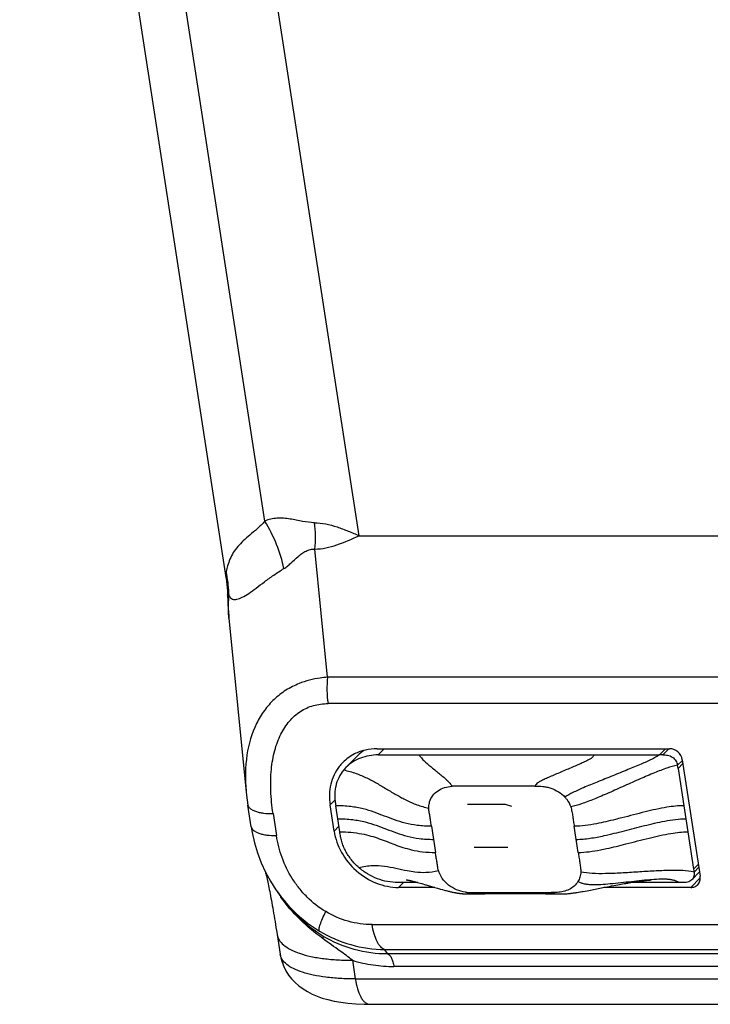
# Model space of a CAD drawing. Header units: millimetres. Extents: x 0 to 594, y 0 to 420.
# Tile 38 of 44: x 438 to 463, y 289 to 326. Entities that reach past the tile are written whole.
import ezdxf

# ---------------------------------------------------------------- set-up
doc = ezdxf.new("R2010")
doc.units = ezdxf.units.MM
doc.header["$LTSCALE"] = 32.67
doc.layers.get('0').update_dxf_attribs({"linetype": 'CONTINUOUS'})

msp = doc.modelspace()

# ---------------------------------------------------------------- linework, layer by layer
at = {"color": 7, "linetype": 'CONTINUOUS'}
for p, q in [((437.58699, 355.32503), (445.29757, 305.22896)), ((450.27866, 306.78998), (443.69828, 349.54307)), ((450.27866, 306.78998), (504.01592, 306.78998)), ((445.29749, 305.22946), (445.2975, 305.22939)), ((445.35606, 304.57863), (445.35605, 304.5788)), ((445.35623, 304.57876), (445.35767, 304.52908)), ((445.40786, 303.70564), (446.05747, 297.20135)), ((450.95213, 298.82528), (461.87779, 298.82528)), ((450.22756, 298.5721), (449.78186, 298.11973)), ((459.05376, 298.59096), (461.50206, 298.59095)), ((461.62455, 298.5914), (461.50197, 298.5915)), ((462.35668, 298.40678), (463.02658, 294.0544)), ((449.78186, 298.11973), (449.701, 298.03055)), ((462.19836, 298.08668), (462.41268, 296.69364)), ((446.24559, 295.89758), (446.11922, 296.7186)), ((449.34252, 295.74052), (449.19166, 296.72066)), ((449.55322, 295.71676), (449.4029, 296.69324)), ((454.33135, 296.74684), (455.73902, 296.74684)), ((455.73902, 296.74684), (455.97304, 296.67044)), ((462.41268, 296.69364), (462.56292, 295.71714)), ((462.56292, 295.71714), (462.77703, 294.32547)), ((454.57829, 295.14248), (455.83778, 295.14248)), ((462.7116, 293.92197), (463.00165, 294.21637)), ((452.04234, 293.91982), (452.04598, 293.91941)), ((452.04598, 293.91941), (452.05052, 293.91886)), ((452.05052, 293.91886), (452.05554, 293.91822)), ((452.05554, 293.91822), (452.06091, 293.91749)), ((452.06091, 293.91749), (452.06656, 293.91668)), ((452.06656, 293.91668), (452.07247, 293.91579)), ((452.07247, 293.91579), (452.07863, 293.91483)), ((452.07863, 293.91483), (452.08502, 293.9138)), ((452.08502, 293.9138), (452.09163, 293.91269)), ((452.09163, 293.91269), (452.09844, 293.91151)), ((452.09844, 293.91151), (452.10545, 293.91026)), ((452.10545, 293.91026), (452.11265, 293.90893)), ((452.11265, 293.90893), (452.12004, 293.90754)), ((452.12004, 293.90754), (452.13148, 293.90532)), ((452.13148, 293.90532), (452.14338, 293.90294)), ((452.14338, 293.90294), (452.15576, 293.90038)), ((452.15576, 293.90038), (452.16862, 293.89764)), ((452.16862, 293.89764), (452.1819, 293.89474)), ((452.1819, 293.89474), (452.19559, 293.89168)), ((452.19559, 293.89168), (452.20967, 293.88846)), ((452.20967, 293.88846), (452.22413, 293.88508)), ((452.22413, 293.88508), (452.24397, 293.88035)), ((452.24397, 293.88035), (452.26446, 293.87534)), ((452.26446, 293.87534), (452.28557, 293.87007)), ((452.28557, 293.87007), (452.31282, 293.86312)), ((452.34678, 293.85426), (452.38204, 293.84485)), ((452.38204, 293.84485), (452.41856, 293.83491)), ((452.41856, 293.83491), (452.45634, 293.82445)), ((460.4295, 293.81939), (460.48509, 293.8281)), ((460.48509, 293.8281), (460.54026, 293.83653)), ((460.54026, 293.83653), (460.59458, 293.84462)), ((460.59458, 293.84462), (460.64792, 293.85236)), ((460.64792, 293.85236), (460.70049, 293.85976)), ((460.70049, 293.85976), (460.75252, 293.86685)), ((460.75252, 293.86685), (460.80415, 293.87366)), ((460.80415, 293.87366), (460.85544, 293.88016)), ((460.85544, 293.88016), (460.88939, 293.88432)), ((460.88939, 293.88432), (460.92305, 293.88832)), ((460.92305, 293.88832), (460.9563, 293.89215)), ((460.9563, 293.89215), (460.98885, 293.89576)), ((460.98885, 293.89576), (461.02044, 293.89913)), ((461.02044, 293.89913), (461.05062, 293.90222)), ((461.05062, 293.90222), (461.0793, 293.90502)), ((461.0793, 293.90502), (461.10603, 293.9075)), ((461.10603, 293.9075), (461.12996, 293.9096)), ((461.12996, 293.9096), (461.14867, 293.91113)), ((461.14867, 293.91113), (461.16057, 293.91204)), ((461.16057, 293.91204), (461.16296, 293.91221)), ((447.22117, 293.4683), (447.34534, 293.2935)), ((452.47007, 293.82063), (451.72129, 293.82053)), ((453.10672, 293.6359), (451.75086, 293.6359)), ((452.45634, 293.82445), (452.50203, 293.81161)), ((452.50203, 293.81161), (452.55647, 293.79609)), ((452.55647, 293.79609), (452.62079, 293.77752)), ((452.7835, 293.73003), (453.05062, 293.65214)), ((453.05062, 293.65214), (453.21028, 293.60616)), ((453.21028, 293.60616), (453.31451, 293.57668)), ((453.31451, 293.57668), (453.38726, 293.55647)), ((453.38726, 293.55647), (453.44966, 293.53947)), ((453.44966, 293.53947), (453.50092, 293.5258)), ((453.50092, 293.5258), (453.52708, 293.51895)), ((453.52708, 293.51895), (453.5671, 293.50865)), ((453.5671, 293.50865), (453.60822, 293.49832)), ((453.60822, 293.49832), (453.63622, 293.49145)), ((453.63622, 293.49145), (453.6647, 293.4846)), ((453.6647, 293.4846), (453.69367, 293.47781)), ((453.69367, 293.47781), (453.72314, 293.47107)), ((453.72314, 293.47107), (453.75312, 293.46442)), ((453.75312, 293.46442), (453.78363, 293.45788)), ((458.47403, 293.45684), (458.52635, 293.4656)), ((458.60367, 293.479), (458.65437, 293.48806)), ((458.65437, 293.48806), (458.72893, 293.50168)), ((458.72893, 293.50168), (458.80164, 293.51527)), ((458.80164, 293.51527), (458.91946, 293.53777)), ((458.91946, 293.53777), (459.44539, 293.64102)), ((462.67652, 293.6359), (459.41927, 293.6359)), ((459.44539, 293.64102), (459.5496, 293.66137)), ((459.5496, 293.66137), (459.63187, 293.67729)), ((459.63187, 293.67729), (459.71321, 293.69288)), ((459.71321, 293.69288), (459.79366, 293.70812)), ((459.79366, 293.70812), (459.87327, 293.723)), ((459.87327, 293.723), (459.95208, 293.73751)), ((459.95208, 293.73751), (460.01071, 293.74815)), ((460.01071, 293.74815), (460.06895, 293.75858)), ((460.06895, 293.75858), (460.12681, 293.76879)), ((460.12681, 293.76879), (460.18432, 293.77878)), ((460.26045, 293.79175), (460.31715, 293.8012)), ((460.31715, 293.8012), (460.37351, 293.81042)), ((460.37351, 293.81042), (460.4295, 293.81939)), ((462.23614, 293.82123), (460.44373, 293.82112)), ((462.35884, 293.82075), (462.23653, 293.82065)), ((447.3559, 293.27867), (447.3474, 293.2906)), ((453.78363, 293.45788), (453.8147, 293.45146)), ((453.8147, 293.45146), (453.84637, 293.44518)), ((454.44097, 293.39516), (454.62529, 293.39785)), ((454.62529, 293.39785), (454.76986, 293.39981)), ((454.76986, 293.39981), (454.97228, 293.40232)), ((454.97228, 293.40232), (455.13147, 293.4041)), ((455.13147, 293.4041), (455.24123, 293.40519)), ((455.24123, 293.40519), (455.35387, 293.40618)), ((455.35387, 293.40618), (455.46924, 293.40707)), ((455.46924, 293.40707), (455.5871, 293.40782)), ((455.5871, 293.40782), (455.70736, 293.40843)), ((455.70736, 293.40843), (455.83039, 293.40887)), ((455.83039, 293.40887), (455.95613, 293.40912)), ((455.95613, 293.40912), (456.08505, 293.40918)), ((456.08505, 293.40918), (456.21711, 293.40903)), ((456.21711, 293.40903), (456.35257, 293.40866)), ((456.35257, 293.40866), (456.49126, 293.40807)), ((456.49126, 293.40807), (456.6331, 293.40723)), ((456.6331, 293.40723), (456.77847, 293.40614)), ((456.77847, 293.40614), (456.92792, 293.4048)), ((456.92792, 293.4048), (457.08135, 293.40319)), ((457.08135, 293.40319), (457.23886, 293.40127)), ((457.23886, 293.40127), (457.58645, 293.39656)), ((457.5694, 293.44825), (457.45769, 293.44864)), ((447.18448, 292.02906), (447.20721, 291.88261)), ((447.20716, 291.88214), (447.32129, 291.14062)), ((450.6758, 289.26564), (475.75967, 289.26564))]:
    msp.add_line(p, q, dxfattribs=at)
at = {"color": 9, "linetype": 'CONTINUOUS'}
for p, q in [((446.75271, 307.33392), (439.469, 354.65662)), ((449.09793, 301.49514), (448.61893, 306.2911)), ((503.9565, 301.49514), (449.09793, 301.49514)), ((503.97264, 300.51179), (449.11407, 300.51179)), ((450.98717, 298.59145), (451.21755, 298.82528)), ((461.50212, 298.59022), (461.73371, 298.82528)), ((461.62455, 298.5914), (461.85498, 298.82528)), ((462.1807, 298.2027), (462.36005, 298.3849)), ((462.3779, 298.26891), (462.19836, 298.08668)), ((449.19166, 296.72066), (449.37299, 296.9047)), ((447.05853, 296.39543), (447.18489, 295.57441)), ((449.34252, 295.74052), (449.52158, 295.92226)), ((452.97896, 295.92165), (453.12923, 294.94528)), ((458.46665, 294.94516), (458.31635, 295.92166)), ((462.77703, 294.32547), (462.95678, 294.50791)), ((462.79532, 294.20947), (462.97473, 294.3913)), ((463.0309, 293.99559), (462.67652, 293.6359)), ((451.75086, 293.6359), (451.93279, 293.82055)), ((447.35263, 293.27663), (447.34421, 293.28861)), ((450.76128, 292.24702), (504.86959, 292.24702)), ((451.34457, 291.14713), (451.22793, 291.31133)), ((451.22793, 291.31133), (505.33624, 291.31133)), ((447.32186, 291.13741), (447.3213, 291.14096)), ((450.02511, 290.91243), (450.13256, 290.21428)), ((506.18655, 291.14713), (451.34457, 291.14713)), ((506.41988, 290.67928), (451.57789, 290.67929)), ((450.13256, 290.21428), (508.00838, 290.21428))]:
    msp.add_line(p, q, dxfattribs=at)
at = {"color": 7, "linetype": 'CONTINUOUS'}
for points in [[(445.29735, 305.22937), (445.30159, 305.2013), (445.31792, 305.08157), (445.33147, 304.96154), (445.34224, 304.84127), (445.35023, 304.72075), (445.35543, 304.60003), (445.35606, 304.57863)], [(445.35767, 304.52908), (445.36319, 304.37264), (445.37013, 304.22014), (445.37855, 304.07183), (445.3884, 303.92932), (445.39971, 303.79237), (445.40792, 303.70554)], [(446.05629, 297.21397), (446.07018, 297.08416), (446.09277, 296.90236), (446.11922, 296.71884)], [(446.24557, 295.89795), (446.28168, 295.68884), (446.36943, 295.30265), (446.48236, 294.92601), (446.61953, 294.56031), (446.77994, 294.2074), (446.9623, 293.86955), (447.16562, 293.54822), (447.22123, 293.46834)], [(446.77177, 294.22538), (446.77261, 294.22205), (446.78184, 294.18464), (446.79163, 294.1441), (446.80203, 294.10011), (446.81294, 294.05296), (446.82439, 294.00248), (446.83639, 293.94854), (446.84883, 293.89157), (446.86171, 293.83149), (446.87506, 293.76807), (446.88881, 293.70155), (446.90297, 293.63189), (446.91755, 293.55896), (446.93251, 293.48282), (446.94785, 293.40348), (446.96354, 293.32104), (446.97951, 293.23582), (446.99572, 293.14794), (447.01217, 293.05742), (447.0288, 292.96449), (447.04562, 292.86917), (447.0626, 292.77146), (447.07972, 292.67158), (447.09695, 292.56955), (447.1143, 292.46538), (447.13173, 292.35924), (447.14924, 292.25112), (447.16683, 292.141), (447.18448, 292.02906)], [(452.03935, 293.92013), (452.03994, 293.92007), (452.04091, 293.91997), (452.04234, 293.91982)], [(452.31282, 293.86312), (452.34103, 293.85578), (452.34678, 293.85426)], [(452.62079, 293.77752), (452.75098, 293.73955), (452.7835, 293.73003)], [(458.52635, 293.4656), (458.55228, 293.47003), (458.60367, 293.479)], [(460.18432, 293.77878), (460.24147, 293.78854), (460.26045, 293.79175)], [(453.84637, 293.44518), (453.86243, 293.44211), (453.87866, 293.43908), (453.89504, 293.4361), (453.91158, 293.43317), (453.92829, 293.43031), (453.94516, 293.42751), (453.9622, 293.42477), (453.97941, 293.42211), (453.99678, 293.41953), (454.01433, 293.41703), (454.03205, 293.41461), (454.04994, 293.4123), (454.06801, 293.41008), (454.08625, 293.40797), (454.10467, 293.40597), (454.12327, 293.40409), (454.14205, 293.40234), (454.161, 293.40072), (454.18014, 293.39924), (454.19946, 293.39791), (454.21895, 293.39673), (454.23864, 293.39572), (454.25851, 293.39488), (454.27856, 293.39423), (454.28605, 293.39403)], [(454.28608, 293.39403), (454.31485, 293.39362), (454.35576, 293.39379), (454.44097, 293.39516)], [(457.58646, 293.39656), (457.63555, 293.39573), (457.66438, 293.39515), (457.72238, 293.39405)], [(457.72238, 293.39405), (457.75165, 293.39362), (457.78163, 293.3933), (457.813, 293.39314), (457.84526, 293.39322), (457.8771, 293.39361), (457.90815, 293.39433), (457.93886, 293.3954), (457.96911, 293.39679), (457.99873, 293.39849), (458.02789, 293.40046), (458.05699, 293.40271), (458.0862, 293.40523), (458.11534, 293.40799), (458.14427, 293.41095), (458.1729, 293.41408), (458.2013, 293.41739), (458.22949, 293.42085), (458.25744, 293.42445), (458.28518, 293.42817), (458.31272, 293.432), (458.34008, 293.43594), (458.36723, 293.43998), (458.39421, 293.44409), (458.421, 293.44828), (458.47403, 293.45684)], [(447.32086, 291.14384), (447.34789, 291.00429), (447.39437, 290.84131), (447.45823, 290.67763), (447.53998, 290.51613), (447.63878, 290.36095), (447.75385, 290.21397), (447.88409, 290.0768), (448.02676, 289.95185), (448.17974, 289.8397), (448.34293, 289.73938), (448.51691, 289.64979), (448.70161, 289.57048), (448.89823, 289.50072), (449.11043, 289.43936), (449.34026, 289.38633), (449.58894, 289.34205), (449.85918, 289.30697), (450.15263, 289.28196), (450.46991, 289.26809), (450.67559, 289.26566)]]:
    msp.add_lwpolyline(points, dxfattribs=at)
at = {"color": 9, "linetype": 'CONTINUOUS'}
for centre, radius, start, end in [((440.12151, 304.39717), 5.29342, 10.397703, 11.495216), ((440.09597, 304.3933), 5.31924, 1.644427, 10.389072), ((452.18203, 296.67791), 5.90692, 213.415514, 213.592866), ((452.18866, 296.68234), 5.9149, 213.593126, 215.012812)]:
    msp.add_arc(centre, radius, start, end, dxfattribs=at)
at = {"color": 7, "linetype": 'CONTINUOUS'}
for centre, radius, start, end in [((450.86361, 297.12388), 1.68621, 116.927098, 135.367853), ((451.29234, 297.5208), 1.49633, 123.914499, 135.365042), ((450.84643, 297.14364), 1.6601, 135.436442, 142.347108), ((451.90804, 296.22735), 2.6229, 228.19277, 228.849164), ((454.43407, 294.76951), 1.32149, 261.983232, 263.860972), ((454.43324, 294.76151), 1.31345, 263.859502, 266.82396)]:
    msp.add_arc(centre, radius, start, end, dxfattribs=at)
at = {"color": 9, "linetype": 'CONTINUOUS'}
for points, knots in [([(446.75272, 307.33392), (446.66103, 307.23511), (446.4765, 307.05672), (446.19828, 306.82023), (445.94915, 306.60475), (445.73527, 306.39127), (445.56644, 306.16267), (445.44125, 305.92065), (445.36041, 305.68144), (445.32655, 305.5237), (445.30875, 305.45207)], [0, 0, 0, 0, 0.1665449, 0.3165779, 0.45116406, 0.57351305, 0.68912177, 0.80075905, 0.90881224, 1, 1, 1, 1]), ([(448.60279, 307.27445), (448.45524, 307.27445), (448.14973, 307.32318), (447.77004, 307.40615), (447.44844, 307.44383), (447.13094, 307.45009), (446.89112, 307.40278), (446.75271, 307.33392)], [0, 0, 0, 0, 0.23602504, 0.49124392, 0.6226831, 0.75272025, 1, 1, 1, 1]), ([(447.46607, 305.56114), (447.40204, 305.86782), (447.20926, 306.48114), (446.92186, 307.05537), (446.75271, 307.33392)], [0, 0, 0, 0, 0.49014781, 1, 1, 1, 1]), ([(448.61893, 306.2911), (448.63815, 306.45524), (448.6535, 306.78444), (448.62763, 307.11307), (448.60279, 307.27445)], [0, 0, 0, 0, 0.50300334, 1, 1, 1, 1]), ([(448.60279, 307.27445), (448.74536, 307.27337), (449.03412, 307.23974), (449.45493, 307.1206), (449.86894, 306.9639), (450.14271, 306.85002), (450.27866, 306.78998)], [0, 0, 0, 0, 0.24369909, 0.49328424, 0.74597198, 1, 1, 1, 1]), ([(448.61893, 306.2911), (448.89681, 306.2911), (449.47362, 306.43077), (450.00192, 306.66736), (450.27866, 306.78998)], [0, 0, 0, 0, 0.47862368, 1, 1, 1, 1]), ([(447.46611, 305.56101), (447.51078, 305.58708), (447.59875, 305.65106), (447.7707, 305.80387), (447.94249, 305.97197), (448.13337, 306.12374), (448.28605, 306.21855), (448.44843, 306.28249), (448.56314, 306.29456), (448.61892, 306.29103)], [0, 0, 0, 0, 0.11120876, 0.2328743, 0.49467111, 0.6275353, 0.75653036, 0.87981635, 1, 1, 1, 1]), ([(445.30875, 305.45207), (445.30417, 305.43339), (445.28952, 305.36026), (445.28911, 305.28417), (445.2975, 305.22948)], [0, 0, 0, 0, 0.25796576, 1, 1, 1, 1]), ([(445.41302, 304.54594), (445.42896, 304.5158), (445.46373, 304.46354), (445.53959, 304.41497), (445.62241, 304.39943), (445.71166, 304.40953), (445.80869, 304.43957), (445.95963, 304.5082), (446.16827, 304.63852), (446.43993, 304.83778), (446.74749, 305.07264), (447.08921, 305.32443), (447.33589, 305.48514), (447.46608, 305.56112)], [0, 0, 0, 0, 0.04158356, 0.07471102, 0.1069857, 0.14237092, 0.183237, 0.23044086, 0.34422296, 0.48235325, 0.64139021, 0.81616158, 1, 1, 1, 1]), ([(445.41302, 304.54595), (445.40474, 304.54737), (445.39011, 304.55072), (445.36895, 304.55809), (445.35629, 304.57049), (445.35606, 304.57865)], [0, 0, 0, 0, 0.36578824, 0.6444869, 1, 1, 1, 1]), ([(445.40792, 303.70552), (445.40168, 303.76851), (445.38277, 304.0484), (445.39418, 304.32969), (445.41303, 304.54595)], [0, 0, 0, 0, 0.22575794, 1, 1, 1, 1]), ([(448.03243, 301.26085), (447.86027, 301.19201), (447.52902, 301.02372), (447.08881, 300.68133), (446.7168, 300.25841), (446.31264, 299.58214), (446.01589, 298.55374), (446.0108, 297.68302), (446.05458, 297.23139)], [0, 0, 0, 0, 0.1154026, 0.22966329, 0.34510012, 0.46389876, 0.71759933, 1, 1, 1, 1]), ([(449.09792, 301.49503), (449.00403, 301.489), (448.64134, 301.4526), (448.28351, 301.36124), (448.03243, 301.26085)], [0, 0, 0, 0, 0.25812379, 1, 1, 1, 1]), ([(449.09793, 301.49514), (449.07871, 301.33101), (449.06336, 301.0018), (449.08923, 300.67317), (449.11407, 300.51179)], [0, 0, 0, 0, 0.50300336, 1, 1, 1, 1]), ([(447.05853, 296.39543), (447.01489, 296.67891), (446.95924, 297.2291), (446.97576, 298.02347), (447.09681, 298.73856), (447.31945, 299.35724), (447.64316, 299.86272), (448.06225, 300.23866), (448.56523, 300.46578), (448.92972, 300.51179), (449.11407, 300.51179)], [0, 0, 0, 0, 0.16404922, 0.31550674, 0.45314743, 0.57710572, 0.68910772, 0.79304039, 0.89455865, 1, 1, 1, 1]), ([(452.52647, 298.59134), (452.54237, 298.56313), (452.57373, 298.51257), (452.64768, 298.42115), (452.79522, 298.28277), (452.98329, 298.12912), (453.17906, 297.97024), (453.33079, 297.84672), (453.46737, 297.73235), (453.5822, 297.63018), (453.67834, 297.53043), (453.7276, 297.45729), (453.74971, 297.41826)], [0, 0, 0, 0, 0.05701788, 0.10446143, 0.20659531, 0.41224248, 0.53214641, 0.6504484, 0.7567124, 0.84572985, 0.92102895, 1, 1, 1, 1]), ([(459.05373, 298.59079), (459.04956, 298.57722), (459.03885, 298.55174), (459.00497, 298.50644), (458.94314, 298.45721), (458.84751, 298.40152), (458.72387, 298.34061), (458.57191, 298.27124), (458.39313, 298.19319), (458.19293, 298.10787), (457.97947, 298.01781), (457.76329, 297.92661), (457.5555, 297.83803), (457.36599, 297.75533), (457.20231, 297.68076), (457.06803, 297.61485), (456.96438, 297.55527), (456.89779, 297.50386), (456.86201, 297.45797), (456.85074, 297.43285), (456.84648, 297.4197)], [0, 0, 0, 0, 0.01680279, 0.0323686, 0.06649347, 0.10936742, 0.16336257, 0.22956249, 0.30714164, 0.39429754, 0.4872047, 0.58142591, 0.67208103, 0.75461766, 0.82621067, 0.88503907, 0.93158706, 0.96776532, 0.98363421, 1, 1, 1, 1]), ([(461.50143, 298.59095), (461.40988, 298.52792), (461.18515, 298.4075), (460.78907, 298.23198), (460.30149, 298.03083), (459.75217, 297.8102), (459.19776, 297.58748), (458.69808, 297.38134), (458.29042, 297.20078), (458.05906, 297.07763), (457.9657, 297.01382)], [0, 0, 0, 0, 0.08603109, 0.19651717, 0.33547803, 0.49418678, 0.65473546, 0.79795615, 0.91246859, 1, 1, 1, 1]), ([(449.701, 298.03055), (449.85845, 297.99569), (450.15277, 297.91255), (450.56335, 297.73612), (450.93971, 297.53269), (451.30613, 297.31374), (451.67188, 297.09445), (452.04494, 296.89061), (452.44533, 296.7152), (452.73026, 296.63301), (452.88084, 296.59958)], [0, 0, 0, 0, 0.13808045, 0.26096799, 0.38187788, 0.50414855, 0.62644804, 0.74701666, 0.86793503, 1, 1, 1, 1]), ([(462.1807, 298.2027), (462.04629, 298.17895), (461.75469, 298.09468), (461.29103, 297.9155), (460.76357, 297.68841), (460.19491, 297.43358), (459.62349, 297.17753), (459.0893, 296.94755), (458.61891, 296.76562), (458.32339, 296.67965), (458.18782, 296.65538)], [0, 0, 0, 0, 0.09546797, 0.21137749, 0.34768858, 0.49701407, 0.64722095, 0.78564762, 0.90367973, 1, 1, 1, 1]), ([(446.11929, 296.71843), (446.13817, 296.59756), (446.33398, 296.49508), (446.54437, 296.44076), (446.76574, 296.40356), (446.93907, 296.39543), (447.05852, 296.39543)], [0, 0, 0, 0, 0.35513324, 0.49577824, 0.65324616, 1, 1, 1, 1]), ([(452.97894, 295.92178), (452.80265, 295.92178), (452.47233, 295.94108), (452.00997, 296.0309), (451.60132, 296.1598), (451.21928, 296.30789), (450.83412, 296.45601), (450.41552, 296.58482), (449.93452, 296.67426), (449.58888, 296.69299), (449.40294, 296.69296)], [0, 0, 0, 0, 0.14362644, 0.2686334, 0.38273942, 0.49222985, 0.60242985, 0.71888549, 0.84851504, 1, 1, 1, 1]), ([(452.97838, 295.92165), (452.96968, 295.97817), (452.9524, 296.09122), (452.92588, 296.26077), (452.90121, 296.42995), (452.88149, 296.54283), (452.88033, 296.59965)], [0, 0, 0, 0, 0.25040318, 0.50082729, 0.75115866, 1, 1, 1, 1]), ([(461.78274, 296.63344), (461.5074, 296.58807), (460.94428, 296.4603), (460.38688, 296.31298), (460.0985, 296.23922)], [0, 0, 0, 0, 0.48386551, 1, 1, 1, 1]), ([(462.41273, 296.69369), (462.30904, 296.69369), (462.0979, 296.68038), (461.88871, 296.65109), (461.78271, 296.63361)], [0, 0, 0, 0, 0.49113945, 1, 1, 1, 1]), ([(449.47804, 296.20514), (449.66398, 296.20514), (450.00963, 296.18637), (450.49064, 296.09685), (450.90925, 295.96794), (451.29442, 295.81974), (451.67647, 295.67156), (452.08512, 295.54258), (452.5475, 295.45267), (452.87782, 295.43333), (453.05412, 295.43331)], [0, 0, 0, 0, 0.15147913, 0.28110728, 0.39756514, 0.50776942, 0.61726422, 0.73137272, 0.85637873, 1, 1, 1, 1]), ([(458.3915, 295.43341), (458.56509, 295.43345), (458.91541, 295.46909), (459.51491, 295.58464), (460.18878, 295.75312), (460.9423, 295.95121), (461.57813, 296.10096), (462.0961, 296.18503), (462.35856, 296.20538), (462.48781, 296.20538)], [0, 0, 0, 0, 0.12466872, 0.25179973, 0.43843199, 0.62328938, 0.81147768, 0.90717948, 1, 1, 1, 1]), ([(460.09849, 296.23931), (460.0173, 296.21855), (459.70209, 296.13877), (459.38534, 296.06425), (459.14835, 296.01843)], [0, 0, 0, 0, 0.25771086, 1, 1, 1, 1]), ([(446.24563, 295.89757), (446.26441, 295.77668), (446.46022, 295.67409), (446.67062, 295.61977), (446.89204, 295.58254), (447.06541, 295.57441), (447.18489, 295.57441)], [0, 0, 0, 0, 0.35506738, 0.49571582, 0.65319774, 1, 1, 1, 1]), ([(449.55326, 295.71649), (449.82904, 295.71653), (450.22361, 295.68375), (450.71148, 295.56539), (451.12464, 295.43047), (451.51671, 295.27055), (451.91775, 295.12857), (452.12675, 295.07008), (452.23485, 295.0449)], [0, 0, 0, 0, 0.29755424, 0.42358145, 0.54110818, 0.76614094, 0.88025129, 1, 1, 1, 1]), ([(459.1484, 296.01809), (459.00924, 295.99117), (458.73354, 295.94468), (458.45411, 295.92165), (458.31635, 295.92162)], [0, 0, 0, 0, 0.50713666, 1, 1, 1, 1]), ([(461.93271, 295.65703), (462.03875, 295.67452), (462.24801, 295.70383), (462.45922, 295.71715), (462.56295, 295.71716)], [0, 0, 0, 0, 0.50885508, 1, 1, 1, 1]), ([(449.02768, 292.73298), (448.77331, 292.88263), (448.42184, 293.16261), (448.02719, 293.60304), (447.68844, 294.08248), (447.369, 294.7351), (447.23068, 295.2953), (447.18489, 295.57441)], [0, 0, 0, 0, 0.25357912, 0.38086154, 0.50753203, 0.75698286, 1, 1, 1, 1]), ([(460.25119, 295.26333), (460.5391, 295.33698), (461.09562, 295.48405), (461.65784, 295.61157), (461.93273, 295.65689)], [0, 0, 0, 0, 0.51613675, 1, 1, 1, 1]), ([(452.23485, 295.0449), (452.37175, 295.01301), (452.66845, 294.96121), (452.96931, 294.9453), (453.12921, 294.9453)], [0, 0, 0, 0, 0.46781557, 1, 1, 1, 1]), ([(453.23957, 294.26875), (453.22374, 294.32384), (453.20824, 294.43772), (453.18103, 294.60678), (453.15537, 294.77611), (453.1379, 294.88888), (453.12922, 294.94528)], [0, 0, 0, 0, 0.25081745, 0.50056693, 0.7502806, 1, 1, 1, 1]), ([(458.46665, 294.94513), (458.60394, 294.94516), (458.88244, 294.96804), (459.15724, 295.01428), (459.29595, 295.04107)], [0, 0, 0, 0, 0.49283765, 1, 1, 1, 1]), ([(459.29591, 295.04134), (459.3731, 295.05624), (459.69327, 295.12263), (460.0106, 295.20181), (460.25119, 295.26336)], [0, 0, 0, 0, 0.2404492, 1, 1, 1, 1]), ([(450.26263, 294.38161), (450.43303, 294.42215), (450.75508, 294.47174), (451.22356, 294.4414), (451.65189, 294.35706), (451.93326, 294.29345), (452.07506, 294.26637)], [0, 0, 0, 0, 0.28648384, 0.52819219, 0.76389583, 1, 1, 1, 1]), ([(452.36422, 294.2203), (452.49966, 294.20398), (452.79428, 294.18812), (453.08675, 294.23253), (453.23958, 294.26875)], [0, 0, 0, 0, 0.46482904, 1, 1, 1, 1]), ([(462.79528, 294.20947), (462.65736, 294.2403), (462.35175, 294.27384), (461.85569, 294.27504), (461.2946, 294.25001), (460.69076, 294.21166), (460.08397, 294.17315), (459.51575, 294.14781), (459.01263, 294.14884), (458.70285, 294.1822), (458.56372, 294.21296)], [0, 0, 0, 0, 0.09995272, 0.2163099, 0.35075172, 0.49706682, 0.64424448, 0.78076599, 0.89922832, 1, 1, 1, 1]), ([(461.13718, 293.91975), (460.87689, 293.8979), (460.4826, 293.85242), (459.96019, 293.79354), (459.58124, 293.75578), (459.23663, 293.73247), (458.97558, 293.7309), (458.79098, 293.74728), (458.66884, 293.76838), (458.55546, 293.80231), (458.48533, 293.83543), (458.45195, 293.85453)], [0, 0, 0, 0, 0.28882504, 0.43877248, 0.58134274, 0.70988359, 0.8206486, 0.86951737, 0.91464679, 0.9574756, 1, 1, 1, 1]), ([(462.23654, 293.82064), (462.20295, 293.84028), (462.1329, 293.87421), (462.02003, 293.90864), (461.89961, 293.92959), (461.71871, 293.94575), (461.46274, 293.94394), (461.25101, 293.92931), (461.13718, 293.91975)], [0, 0, 0, 0, 0.10428363, 0.20754429, 0.31523555, 0.43127034, 0.69388249, 1, 1, 1, 1]), ([(447.22494, 293.46311), (447.43397, 293.16923), (447.90894, 292.62563), (448.48495, 292.18975), (448.7901, 292.00685)], [0, 0, 0, 0, 0.50340311, 1, 1, 1, 1]), ([(448.91575, 291.72487), (448.61759, 291.94357), (448.0467, 292.41355), (447.56391, 292.97661), (447.35263, 293.27663)], [0, 0, 0, 0, 0.50191219, 1, 1, 1, 1]), ([(448.9229, 291.8199), (448.61864, 292.00226), (448.04249, 292.43963), (447.56702, 292.98379), (447.35599, 293.2787)], [0, 0, 0, 0, 0.49448365, 1, 1, 1, 1]), ([(454.28608, 293.39403), (454.30056, 293.39368), (454.33579, 293.40133), (454.35339, 293.433), (454.36047, 293.45007)], [0, 0, 0, 0, 0.43931926, 1, 1, 1, 1]), ([(457.58645, 293.39656), (457.56147, 293.3969), (457.52458, 293.40041), (457.48119, 293.42233), (457.46489, 293.43912), (457.45769, 293.44864)], [0, 0, 0, 0, 0.52112636, 0.751304, 1, 1, 1, 1]), ([(448.7901, 292.00685), (448.78364, 292.01595), (448.77744, 292.04498), (448.783, 292.1266), (448.82498, 292.27259), (448.90996, 292.48609), (448.98476, 292.64605), (449.02768, 292.73298)], [0, 0, 0, 0, 0.04319524, 0.1091115, 0.31765052, 0.62481462, 1, 1, 1, 1]), ([(450.76128, 292.24702), (450.46034, 292.24702), (449.85202, 292.33205), (449.28903, 292.57633), (449.02768, 292.73298)], [0, 0, 0, 0, 0.49689648, 1, 1, 1, 1]), ([(448.7901, 292.00685), (449.15716, 291.78685), (449.94885, 291.44236), (450.80347, 291.31627), (451.22793, 291.31133)], [0, 0, 0, 0, 0.50201984, 1, 1, 1, 1]), ([(451.22793, 291.31133), (451.17167, 291.33044), (451.09077, 291.39322), (451.00518, 291.50528), (450.91363, 291.66706), (450.8241, 291.91649), (450.77899, 292.132), (450.76128, 292.24702)], [0, 0, 0, 0, 0.16461349, 0.26986355, 0.39143265, 0.67757398, 1, 1, 1, 1]), ([(447.20731, 291.88198), (447.21835, 291.81084), (447.27647, 291.66073), (447.4553, 291.46748), (447.72025, 291.29933), (448.06667, 291.15779), (448.48573, 291.04703), (448.96351, 290.96766), (449.48333, 290.922), (449.84207, 290.91243), (450.02511, 290.91243)], [0, 0, 0, 0, 0.06853623, 0.14859332, 0.24667638, 0.36515143, 0.50356257, 0.65854104, 0.82573297, 1, 1, 1, 1]), ([(450.02517, 290.91251), (449.87541, 291.03133), (449.50742, 291.30493), (449.1304, 291.56573), (448.91568, 291.72478)], [0, 0, 0, 0, 0.41705711, 1, 1, 1, 1]), ([(448.92291, 291.81989), (448.92941, 291.81074), (448.92891, 291.77519), (448.92154, 291.74506), (448.91575, 291.72487)], [0, 0, 0, 0, 0.34846453, 1, 1, 1, 1]), ([(451.34457, 291.14713), (450.92484, 291.14466), (450.07466, 291.26017), (449.28822, 291.60094), (448.92291, 291.81989)], [0, 0, 0, 0, 0.49635613, 1, 1, 1, 1]), ([(450.13257, 290.21424), (449.94157, 290.21424), (449.57381, 290.22393), (449.04828, 290.26992), (448.57747, 290.34631), (448.1704, 290.45102), (447.83433, 290.5825), (447.57446, 290.73902), (447.39426, 290.9214), (447.33323, 291.06742), (447.32186, 291.13741)], [0, 0, 0, 0, 0.18369859, 0.3536091, 0.50701296, 0.64194, 0.75715872, 0.85295193, 0.93180222, 1, 1, 1, 1]), ([(450.02511, 290.91243), (450.27871, 290.83418), (450.79295, 290.71786), (451.31845, 290.68), (451.57789, 290.67929)], [0, 0, 0, 0, 0.50567099, 1, 1, 1, 1]), ([(451.34457, 291.14713), (451.37283, 291.13754), (451.43053, 291.09146), (451.49529, 290.98702), (451.54611, 290.84446), (451.56904, 290.73682), (451.5779, 290.67928)], [0, 0, 0, 0, 0.16553376, 0.39094257, 0.67711637, 1, 1, 1, 1]), ([(450.13256, 290.21428), (450.15146, 290.09154), (450.20079, 289.86018), (450.30189, 289.59302), (450.40923, 289.42426), (450.49267, 289.33498), (450.58186, 289.27892), (450.64591, 289.26563), (450.67564, 289.26566)], [0, 0, 0, 0, 0.32088314, 0.60990578, 0.7318186, 0.8356583, 0.92319536, 1, 1, 1, 1])]:
    msp.add_open_spline(points, degree=3, knots=knots, dxfattribs=at)
at = {"color": 7, "linetype": 'CONTINUOUS'}
for points, knots in [([(450.95213, 298.82528), (450.80311, 298.82528), (450.50836, 298.79327), (450.22889, 298.69287), (450.1, 298.62728)], [0, 0, 0, 0, 0.50749106, 1, 1, 1, 1]), ([(462.35668, 298.40678), (462.33945, 298.51872), (462.21737, 298.73131), (461.98951, 298.82528), (461.87779, 298.82528)], [0, 0, 0, 0, 0.50340847, 1, 1, 1, 1]), ([(450.98781, 298.59153), (450.76313, 298.59184), (450.42363, 298.53568), (450.02771, 298.33455), (449.85761, 298.19653), (449.78188, 298.11972)], [0, 0, 0, 0, 0.50874877, 0.75574847, 1, 1, 1, 1]), ([(452.52666, 298.59068), (453.07424, 298.59071), (455.24994, 298.59111), (457.42564, 298.59096), (459.05376, 298.59079)], [0, 0, 0, 0, 0.25168148, 1, 1, 1, 1]), ([(461.62456, 298.5914), (461.65516, 298.59135), (461.71679, 298.59413), (461.8102, 298.58436), (461.90128, 298.55582), (462.01393, 298.49558), (462.10532, 298.40259), (462.16159, 298.29139), (462.17647, 298.23214), (462.1807, 298.2027)], [0, 0, 0, 0, 0.12275142, 0.24725051, 0.37455004, 0.50303662, 0.7572839, 0.88069993, 1, 1, 1, 1]), ([(449.53208, 298.15776), (449.45751, 298.0611), (449.32813, 297.84862), (449.16197, 297.36986), (449.15247, 296.97532), (449.19166, 296.72066)], [0, 0, 0, 0, 0.24221723, 0.48879601, 1, 1, 1, 1]), ([(449.701, 298.03055), (449.62726, 297.94207), (449.50009, 297.74578), (449.40511, 297.46847), (449.36842, 297.23613), (449.35937, 297.0564), (449.37327, 296.8745), (449.39415, 296.75407), (449.4029, 296.69324)], [0, 0, 0, 0, 0.24392156, 0.48965942, 0.61461202, 0.74126316, 0.86984379, 1, 1, 1, 1]), ([(452.91252, 296.83641), (452.93784, 296.9201), (453.0204, 297.08005), (453.21966, 297.26354), (453.47048, 297.38117), (453.65534, 297.41294), (453.74971, 297.41826)], [0, 0, 0, 0, 0.24233996, 0.48634481, 0.73803586, 1, 1, 1, 1]), ([(456.84648, 297.4197), (456.58402, 297.42045), (456.18988, 297.41986), (455.66594, 297.41997), (455.27771, 297.41995), (454.89388, 297.41996), (454.57626, 297.41994), (454.32181, 297.41997), (454.13102, 297.41991), (453.97202, 297.41999), (453.84492, 297.41992), (453.78136, 297.42005), (453.74971, 297.41827)], [0, 0, 0, 0, 0.25425945, 0.38182112, 0.50756292, 0.63035933, 0.75365131, 0.81525831, 0.87685432, 0.93847615, 0.96928287, 1, 1, 1, 1]), ([(456.84648, 297.4197), (456.94601, 297.41942), (457.09694, 297.42483), (457.29666, 297.39207), (457.49543, 297.33619), (457.73165, 297.22312), (457.89463, 297.0898), (457.96569, 297.01383)], [0, 0, 0, 0, 0.24291693, 0.36675867, 0.49231586, 0.74612136, 1, 1, 1, 1]), ([(452.88084, 296.59958), (452.88042, 296.61985), (452.88173, 296.69969), (452.89528, 296.77941), (452.91252, 296.83641)], [0, 0, 0, 0, 0.25400068, 1, 1, 1, 1]), ([(457.96568, 297.01382), (457.9903, 296.98748), (458.08188, 296.88012), (458.15268, 296.75438), (458.18782, 296.65538)], [0, 0, 0, 0, 0.25551958, 1, 1, 1, 1]), ([(458.18782, 296.65538), (458.20373, 296.5948), (458.23254, 296.47337), (458.26193, 296.28909), (458.28769, 296.1051), (458.3071, 295.98287), (458.31635, 295.92166)], [0, 0, 0, 0, 0.25212272, 0.50186486, 0.7508262, 1, 1, 1, 1]), ([(449.34252, 295.74052), (449.38507, 295.4641), (449.57999, 294.91577), (449.94438, 294.4647), (450.15955, 294.27226)], [0, 0, 0, 0, 0.49208338, 1, 1, 1, 1]), ([(450.26263, 294.38161), (450.16223, 294.46958), (450.02334, 294.61459), (449.86818, 294.82905), (449.76891, 294.99747), (449.68714, 295.17212), (449.62262, 295.35085), (449.57973, 295.53323), (449.56317, 295.65581), (449.55326, 295.71649)], [0, 0, 0, 0, 0.25890293, 0.38666915, 0.51287971, 0.6374391, 0.76020607, 0.8807474, 1, 1, 1, 1]), ([(458.46665, 294.94516), (458.47624, 294.88411), (458.49451, 294.7618), (458.52519, 294.57905), (458.55282, 294.39649), (458.56137, 294.27395), (458.56372, 294.21296)], [0, 0, 0, 0, 0.25084201, 0.50198598, 0.75225153, 1, 1, 1, 1]), ([(450.18206, 294.25236), (450.40163, 294.06048), (450.89724, 293.7532), (451.47157, 293.6359), (451.75086, 293.6359)], [0, 0, 0, 0, 0.51077237, 1, 1, 1, 1]), ([(451.72206, 293.82063), (451.59377, 293.82065), (451.33295, 293.84438), (450.95064, 293.95243), (450.5866, 294.13102), (450.36544, 294.29152), (450.26263, 294.38161)], [0, 0, 0, 0, 0.24122448, 0.48928603, 0.74295743, 1, 1, 1, 1]), ([(454.24977, 293.46093), (454.13729, 293.47677), (453.91372, 293.53841), (453.61322, 293.71204), (453.37183, 293.95757), (453.26995, 294.16306), (453.23958, 294.26875)], [0, 0, 0, 0, 0.25058413, 0.50520664, 0.75740059, 1, 1, 1, 1]), ([(458.56375, 294.21295), (458.56075, 294.14934), (458.53895, 294.02341), (458.48517, 293.90748), (458.45194, 293.85452)], [0, 0, 0, 0, 0.50459155, 1, 1, 1, 1]), ([(462.79532, 294.20947), (462.8038, 294.15785), (462.80144, 294.05115), (462.74702, 293.95793), (462.7116, 293.92198)], [0, 0, 0, 0, 0.50893759, 1, 1, 1, 1]), ([(458.45196, 293.85451), (458.41328, 293.79286), (458.31614, 293.67944), (458.06403, 293.50959), (457.83179, 293.45535), (457.67736, 293.44967)], [0, 0, 0, 0, 0.2414232, 0.48736459, 1, 1, 1, 1]), ([(462.7116, 293.92198), (462.66923, 293.87898), (462.58202, 293.83333), (462.45709, 293.81769), (462.39184, 293.82081), (462.35885, 293.82076)], [0, 0, 0, 0, 0.48094974, 0.73716247, 1, 1, 1, 1]), ([(462.93292, 293.73885), (462.9714, 293.77799), (463.03037, 293.88029), (463.03539, 293.99717), (463.02658, 294.0544)], [0, 0, 0, 0, 0.48663766, 1, 1, 1, 1]), ([(462.67652, 293.6359), (462.72442, 293.6359), (462.81953, 293.65263), (462.90062, 293.70602), (462.93292, 293.73885)], [0, 0, 0, 0, 0.50982589, 1, 1, 1, 1]), ([(454.36047, 293.45007), (454.39231, 293.44831), (454.45604, 293.44841), (454.58331, 293.44835), (454.74231, 293.44843), (454.93309, 293.44836), (455.18754, 293.4484), (455.50517, 293.44838), (455.88899, 293.44839), (456.27723, 293.44837), (456.80114, 293.44848), (457.19526, 293.44788), (457.45769, 293.44864)], [0, 0, 0, 0, 0.03088137, 0.06168368, 0.12329401, 0.18488362, 0.24648102, 0.36975561, 0.49253454, 0.61825819, 0.74580264, 1, 1, 1, 1])]:
    msp.add_open_spline(points, degree=3, knots=knots, dxfattribs=at)
for points in [[(450.98717, 298.59145), (451.50031, 298.59102), (452.01345, 298.59138), (452.52659, 298.59131)], [(462.19836, 298.08668), (462.19242, 298.12534), (462.18625, 298.16397), (462.1807, 298.2027)], [(462.77727, 294.32546), (462.78324, 294.28679), (462.78897, 294.24808), (462.79532, 294.20947)], [(457.67736, 293.44967), (457.6414, 293.44835), (457.60539, 293.44817), (457.5694, 293.44825)]]:
    msp.add_open_spline(points, degree=3, dxfattribs=at)
at = {"color": 9, "linetype": 'CONTINUOUS'}
msp.add_open_spline([(452.07506, 294.26637), (452.17093, 294.24807), (452.26732, 294.23197), (452.36422, 294.2203)], degree=3, dxfattribs=at)

doc.saveas('drawing.dxf')
